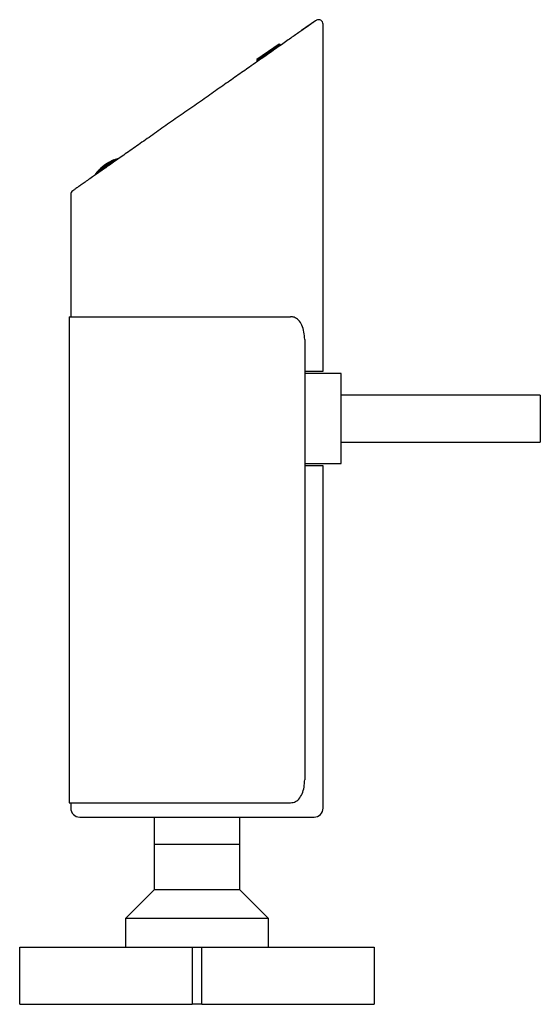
# Model space of a CAD drawing. Header units: inches. Extents: x 2.6 to 13.1, y 0.8 to 9.4.
# Tile 10 of 18: x 12 to 13.1, y 3.6 to 5.7. Entities that reach past the tile are written whole.
import ezdxf

# ---------------------------------------------------------------- set-up
doc = ezdxf.new("R2010")
doc.units = ezdxf.units.IN
doc.header["$MEASUREMENT"] = 0

msp = doc.modelspace()

# ---------------------------------------------------------------- linework, layer by layer
at = {"color": 7, "linetype": 'Continuous', "lineweight": 25}
for p, q in [((12.6006, 5.7192), (12.5703, 5.698)), ((12.6174, 4.9534), (12.6174, 5.7121)), ((12.5239, 5.6679), (12.4723, 5.6318)), ((12.5212, 5.6684), (12.4728, 5.6345)), ((12.5239, 5.6679), (12.5212, 5.6684)), ((12.5251, 5.6663), (12.5239, 5.6679)), ((12.4728, 5.6345), (12.4723, 5.6318)), ((12.4723, 5.6318), (12.4735, 5.6301)), ((12.1642, 5.4163), (12.1222, 5.387)), ((12.1614, 5.4153), (12.1618, 5.4147)), ((12.1687, 5.4167), (12.1681, 5.4176)), ((12.1197, 5.3837), (12.1203, 5.3829)), ((12.1241, 5.3893), (12.1246, 5.3886)), ((12.1334, 5.3958), (12.1322, 5.3976)), ((12.1334, 5.3958), (12.1339, 5.3951)), ((12.0662, 5.3399), (12.0662, 5.0727)), ((12.0628, 5.0727), (12.0628, 4.0102)), ((12.0628, 5.0727), (12.5464, 5.0727)), ((12.5771, 5.0227), (12.5771, 4.0602)), ((12.578, 4.7467), (12.578, 4.9534)), ((12.578, 4.9534), (12.6174, 4.9534)), ((12.6567, 4.9484), (12.578, 4.9484)), ((12.6567, 4.7626), (12.6567, 4.9484)), ((13.0918, 4.9012), (12.6567, 4.9012)), ((13.0918, 4.9012), (13.0918, 4.7988)), ((12.6567, 4.7988), (13.0918, 4.7988)), ((12.6567, 4.7516), (12.6567, 4.7626)), ((12.578, 4.7516), (12.6567, 4.7516)), ((12.6174, 4.7467), (12.578, 4.7467)), ((12.6174, 3.9986), (12.6174, 4.7467)), ((12.0628, 4.0102), (12.5464, 4.0102)), ((12.0662, 4.0102), (12.0662, 3.9986)), ((12.248, 3.9789), (12.248, 3.9199)), ((12.4356, 3.9199), (12.4356, 3.9789)), ((12.248, 3.9199), (12.248, 3.8199)), ((12.248, 3.9199), (12.4356, 3.9199)), ((12.4355, 3.8199), (12.4355, 3.9199)), ((12.248, 3.8199), (12.1855, 3.7574)), ((12.4355, 3.8199), (12.248, 3.8199)), ((12.498, 3.7574), (12.4355, 3.8199)), ((12.1855, 3.7574), (12.1855, 3.6949)), ((12.498, 3.7574), (12.1855, 3.7574)), ((12.498, 3.6949), (12.498, 3.7574)), ((11.9546, 3.5699), (11.9546, 3.6949)), ((11.9546, 3.6949), (12.3312, 3.6949)), ((12.3312, 3.6949), (12.3524, 3.6949)), ((12.3312, 3.6949), (12.3312, 3.5699)), ((12.3524, 3.5699), (12.3524, 3.6949)), ((12.3524, 3.6949), (12.7289, 3.6949)), ((12.7289, 3.6949), (12.7289, 3.5699)), ((11.9546, 3.5699), (12.3312, 3.5699)), ((12.3524, 3.5699), (12.3312, 3.5699)), ((12.3524, 3.5699), (12.7289, 3.5699))]:
    msp.add_line(p, q, dxfattribs=at)
for centre, radius, start, end in [((12.6075, 5.712), 0.00984, 360, 120), ((12.1931, 5.3304), 0.0907, 110.4809, 132.201), ((12.185, 5.3518), 0.0678, 110.4328, 139.5672), ((12.1852, 5.3516), 0.0671, 110.2749, 139.7251), ((12.1931, 5.3304), 0.0907, 105.9937, 108.6055), ((12.1931, 5.3304), 0.0907, 141.3945, 144.0063), ((12.1931, 5.3304), 0.0907, 132.201, 139.5191), ((12.176, 5.345), 0.0682, 129.8409, 139.54), ((12.1931, 5.3304), 0.0897, 132.2773, 139.6754), ((12.076, 5.3399), 0.00984, 125, 180), ((12.0859, 3.9986), 0.0197, 180, 270), ((12.5977, 3.9986), 0.0197, 270, 0)]:
    msp.add_arc(centre, radius, start, end, dxfattribs=at)
for points, knots in [([(12.6026, 5.7205), (12.6025, 5.7204), (12.602, 5.7201), (12.5974, 5.7169), (12.5886, 5.7108), (12.5785, 5.7037), (12.5718, 5.699), (12.5685, 5.6967)], [0, 0, 0, 0, 0.142288, 0.404989, 0.675135, 0.836864, 1, 1, 1, 1]), ([(12.5685, 5.6967), (12.5655, 5.6946), (12.5595, 5.6904), (12.5494, 5.6834), (12.5385, 5.6757), (12.526, 5.6669), (12.512, 5.6572), (12.4961, 5.646), (12.4788, 5.6339), (12.4574, 5.6189), (12.4319, 5.601), (12.4018, 5.58), (12.3699, 5.5576), (12.3367, 5.5344), (12.3029, 5.5108), (12.2695, 5.4873), (12.2371, 5.4647), (12.2066, 5.4433), (12.1786, 5.4237), (12.1536, 5.4062), (12.1319, 5.391), (12.1151, 5.3792), (12.1024, 5.3703), (12.0931, 5.3638), (12.0855, 5.3585), (12.078, 5.3533), (12.0717, 5.3489), (12.0708, 5.3482), (12.0704, 5.3479)], [0, 0, 0, 0, 0.023723, 0.047651, 0.071902, 0.096588, 0.124953, 0.153743, 0.185217, 0.217128, 0.263133, 0.311044, 0.360626, 0.412272, 0.464461, 0.516807, 0.568597, 0.619196, 0.668329, 0.714694, 0.758897, 0.800933, 0.829921, 0.858489, 0.88462, 0.910477, 0.955425, 1, 1, 1, 1]), ([(12.5771, 5.0227), (12.5768, 5.0283), (12.5762, 5.0396), (12.5715, 5.0545), (12.5641, 5.0658), (12.5553, 5.0718), (12.549, 5.0724), (12.5464, 5.0727)], [0, 0, 0, 0, 0.213937, 0.427882, 0.64152, 0.853971, 1, 1, 1, 1]), ([(12.5464, 4.0102), (12.5502, 4.0107), (12.5576, 4.0118), (12.5668, 4.0203), (12.5732, 4.0328), (12.5766, 4.0469), (12.5769, 4.0563), (12.5771, 4.0602)], [0, 0, 0, 0, 0.213721, 0.427541, 0.639589, 0.852393, 1, 1, 1, 1]), ([(12.0859, 3.9789), (12.0862, 3.9789), (12.087, 3.9789), (12.0931, 3.9789), (12.1024, 3.9789), (12.1142, 3.9789), (12.1273, 3.9789), (12.1428, 3.9789), (12.1605, 3.9789), (12.1801, 3.9789), (12.2013, 3.9789), (12.2239, 3.9789), (12.2496, 3.9789), (12.2786, 3.9789), (12.3102, 3.9789), (12.3418, 3.9789), (12.3733, 3.9789), (12.405, 3.9789), (12.4339, 3.9789), (12.4597, 3.9789), (12.4822, 3.9789), (12.5034, 3.9789), (12.523, 3.9789), (12.5408, 3.9789), (12.5562, 3.9789), (12.5694, 3.9789), (12.5811, 3.9789), (12.5904, 3.9789), (12.5966, 3.9789), (12.5973, 3.9789), (12.5977, 3.9789)], [0, 0, 0, 0, 0.038812, 0.078828, 0.119976, 0.152133, 0.184303, 0.217145, 0.25, 0.282842, 0.315697, 0.347854, 0.380024, 0.421161, 0.461179, 0.5, 0.538809, 0.578828, 0.619976, 0.652133, 0.684303, 0.717145, 0.75, 0.782842, 0.815697, 0.847854, 0.880024, 0.921161, 0.961182, 1, 1, 1, 1])]:
    msp.add_open_spline(points, degree=3, knots=knots, dxfattribs=at)

doc.saveas('drawing.dxf')
